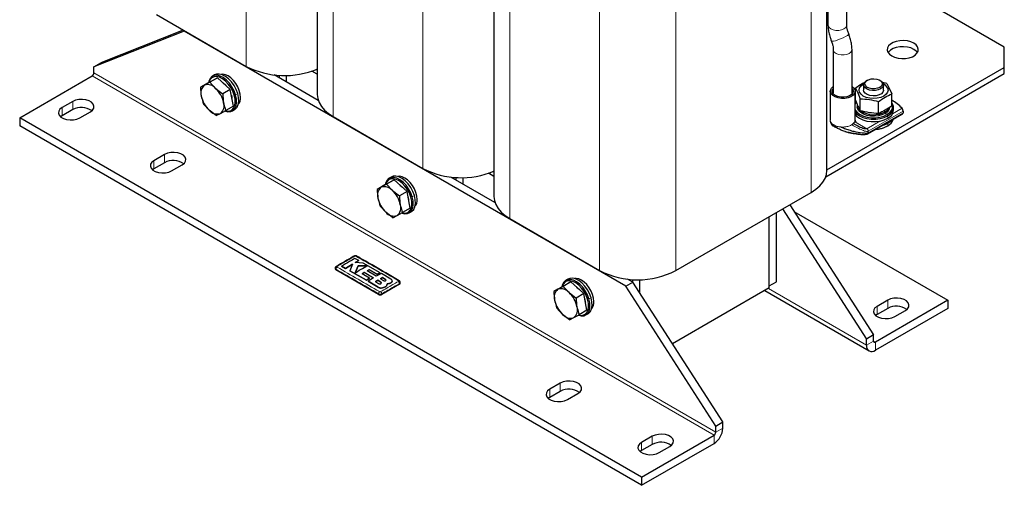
# Model space of a CAD drawing. Header units: millimetres. Extents: x 5 to 418, y 2 to 292.
# Tile 21 of 46: x 228 to 307, y 52 to 89. Entities that reach past the tile are written whole.
import ezdxf

# ---------------------------------------------------------------- set-up
doc = ezdxf.new("R2010")
doc.units = ezdxf.units.MM

msp = doc.modelspace()

# ---------------------------------------------------------------- linework, layer by layer
at = {"color": 7, "linetype": 'Continuous', "lineweight": 25}
for p, q in [((292.9391, 116.4311), (292.9391, 88.4948)), ((294.4391, 88.4948), (294.4391, 116.4311)), ((252.0581, 106.1262), (252.0581, 82.9365)), ((292.8514, 76.8705), (292.8514, 100.0603)), ((266.2002, 97.9621), (266.2002, 74.7724)), ((307.0535, 86.7323), (294.4391, 94.0144)), ((239.1783, 89.3412), (246.3766, 85.1857)), ((241.3915, 88.0141), (234.179, 85.1555)), ((241.3371, 88.0949), (234.7447, 85.4821)), ((241.3915, 88.0141), (241.4343, 88.0388)), ((276.7469, 67.6039), (241.3915, 88.0141)), ((307.0535, 85.0995), (307.0535, 86.7323)), ((293.3634, 86.5294), (293.3634, 83.0565)), ((294.8634, 83.0565), (294.8634, 86.5294)), ((234.179, 85.1555), (234.7447, 85.4821)), ((234.179, 84.6656), (234.179, 85.1555)), ((228.2393, 81.0734), (234.0376, 84.4207)), ((243.8443, 84.5009), (243.6746, 84.4029)), ((252.1363, 82.4644), (248.6065, 84.5021)), ((249.0283, 84.2586), (249.0283, 84.4674)), ((249.594, 83.9321), (249.594, 84.4588)), ((252.0581, 84.5508), (251.6197, 84.8039)), ((252.0581, 84.8774), (251.961, 84.9335)), ((292.7588, 76.3575), (307.0535, 84.6096)), ((292.8514, 76.9009), (307.0535, 85.0995)), ((307.0535, 84.6096), (307.0535, 85.0995)), ((243.314, 83.8668), (242.7011, 83.5129)), ((243.0327, 83.6856), (242.7011, 83.5129)), ((243.4678, 83.918), (243.0327, 83.6856)), ((243.314, 83.8668), (244.0807, 84.2719)), ((244.0807, 84.2719), (243.4678, 83.918)), ((243.4678, 83.918), (243.9255, 83.4226)), ((245.0998, 83.3407), (244.0807, 84.2719)), ((295.7883, 83.7121), (295.7883, 83.2875)), ((296.0932, 84.0794), (296.0225, 84.0386)), ((297.1541, 84.0386), (297.0833, 84.0794)), ((297.6497, 83.8256), (297.3029, 83.9003)), ((297.3883, 83.2875), (297.3883, 83.7121)), ((297.6497, 83.8256), (297.844, 83.4511)), ((243.9255, 83.4226), (244.4868, 82.9869)), ((245.0998, 83.3407), (244.4868, 82.9869)), ((245.3522, 82.0044), (245.0998, 83.3407)), ((293.1134, 83.1979), (293.1134, 80.9116)), ((295.1134, 80.9116), (295.1134, 83.1979)), ((295.1383, 83.4371), (295.3326, 83.0626)), ((295.1383, 82.4759), (295.1383, 83.4371)), ((295.3326, 83.0626), (295.5268, 82.6001)), ((295.8155, 83.1679), (295.7883, 83.2875)), ((297.844, 83.4511), (298.0382, 82.9886)), ((298.0382, 82.0273), (298.0382, 82.9886)), ((232.482, 82.3796), (231.6335, 81.8898)), ((243.4113, 81.6812), (242.9535, 82.1767)), ((245.3522, 82.0044), (244.7392, 81.6506)), ((295.1383, 82.4933), (295.1134, 82.5142)), ((295.1383, 82.4769), (295.1134, 82.4978)), ((295.1976, 82.3398), (295.1134, 82.2411)), ((295.2883, 82.079), (295.2883, 81.9483)), ((295.5268, 81.6388), (295.5268, 82.6001)), ((296.9768, 81.4146), (296.9768, 82.3758)), ((231.6335, 81.2366), (231.516, 81.155)), ((232.482, 81.7264), (231.6335, 81.2366)), ((233.0477, 81.0734), (233.8962, 81.5632)), ((243.9726, 81.2455), (243.4113, 81.6812)), ((243.9726, 81.2455), (244.3042, 81.4182)), ((244.3042, 81.4182), (244.7392, 81.6506)), ((245.2745, 81.6316), (245.4442, 81.7295)), ((296.1295, 79.7874), (298.9252, 81.4013)), ((298.1883, 81.687), (298.1883, 81.883)), ((298.948, 81.6069), (298.948, 81.4708)), ((278.0197, 52.3358), (228.2393, 81.0734)), ((228.2393, 81.0734), (228.2393, 80.4202)), ((278.0197, 51.6826), (228.2393, 80.4202)), ((253.3204, 81.1771), (260.5188, 77.0216)), ((297.6631, 80.397), (297.7197, 80.4297)), ((294.2798, 79.9822), (294.3215, 79.9661)), ((239.8359, 78.1343), (238.9874, 77.6445)), ((239.8359, 77.4811), (238.9874, 76.9912)), ((240.4016, 76.8281), (241.2501, 77.3179)), ((238.9874, 76.9912), (238.8699, 76.9097)), ((266.2002, 76.3867), (265.7618, 76.6398)), ((266.2002, 76.7134), (266.1031, 76.7694)), ((257.4562, 75.7027), (256.8432, 75.3489)), ((257.6099, 75.754), (257.1748, 75.5215)), ((257.4562, 75.7027), (258.2228, 76.1078)), ((258.2228, 76.1078), (257.6099, 75.754)), ((257.6099, 75.754), (258.0677, 75.2585)), ((257.9864, 76.3368), (257.8167, 76.2388)), ((259.2419, 75.1766), (258.2228, 76.1078)), ((266.2785, 74.3003), (262.7487, 76.338)), ((263.1704, 76.0945), (263.1704, 76.3034)), ((263.7361, 75.768), (263.7361, 76.2948)), ((257.1748, 75.5215), (256.8432, 75.3489)), ((258.0677, 75.2585), (258.629, 74.8228)), ((259.2419, 75.1766), (258.629, 74.8228)), ((259.4943, 73.8404), (259.2419, 75.1766)), ((280.7562, 68.8575), (291.589, 75.1112)), ((289.8743, 74.1213), (296.5883, 63.7085)), ((257.5534, 73.5171), (257.0956, 74.0126)), ((258.1147, 73.0814), (257.5534, 73.5171)), ((258.4463, 73.2541), (258.8814, 73.4865)), ((259.4943, 73.8404), (258.8814, 73.4865)), ((259.4166, 73.4675), (259.5863, 73.5655)), ((288.8101, 67.9539), (288.8101, 73.5069)), ((289.3086, 73.7947), (296.0226, 63.3819)), ((290.2156, 73.592), (302.528, 66.4842)), ((258.1147, 73.0814), (258.4463, 73.2541)), ((267.4626, 73.013), (274.6609, 68.8575)), ((288.2444, 67.6273), (288.2444, 73.1804)), ((288.2444, 67.464), (288.2444, 73.1804)), ((254.3109, 69.0313), (254.8736, 69.373)), ((254.8736, 69.3697), (254.3109, 69.0281)), ((254.8736, 69.373), (254.6533, 68.8444)), ((255.3877, 69.6515), (255.0767, 69.8199)), ((255.0861, 69.4917), (255.3877, 69.6515)), ((255.3877, 69.6482), (255.0861, 69.4885)), ((255.7417, 69.4577), (255.0861, 69.4917)), ((255.3877, 69.6515), (255.3877, 69.6482)), ((257.099, 68.6831), (255.7417, 69.4577)), ((253.4952, 69.0413), (253.4952, 68.9905)), ((256.9479, 66.9495), (253.5538, 68.9089)), ((254, 69.199), (254.3109, 69.0313)), ((254, 69.199), (254, 69.1957)), ((254.3109, 69.0281), (254, 69.1957)), ((254.3109, 69.0313), (254.3109, 69.0281)), ((254.6533, 68.8444), (255.9969, 68.0789)), ((254.6533, 68.8444), (254.6533, 68.8412)), ((255.9969, 68.0757), (254.6533, 68.8412)), ((255.3264, 69.2433), (255.0877, 68.6674)), ((255.0877, 68.6641), (255.3264, 69.2401)), ((256.079, 69.2356), (255.3264, 69.2433)), ((255.3264, 69.2433), (255.3264, 69.2401)), ((255.3264, 69.2401), (256.079, 69.2323)), ((255.6434, 68.6047), (255.8237, 68.7173)), ((255.8237, 68.714), (255.6434, 68.6015)), ((256.252, 68.2498), (255.6434, 68.6047)), ((255.8237, 68.7173), (256.556, 68.2872)), ((255.8237, 68.7173), (255.8237, 68.714)), ((256.556, 68.2839), (255.8237, 68.714)), ((256.0462, 68.8449), (256.2093, 68.9302)), ((256.2093, 68.9269), (256.0462, 68.8416)), ((256.7787, 68.4147), (256.0462, 68.8449)), ((256.2093, 68.9302), (256.8435, 68.56)), ((256.2093, 68.9302), (256.2093, 68.9269)), ((256.8435, 68.5567), (256.2093, 68.9269)), ((257.1973, 68.6249), (256.7787, 68.4147)), ((256.8435, 68.56), (257.099, 68.6831)), ((257.099, 68.6798), (256.8435, 68.5567)), ((257.099, 68.6831), (257.099, 68.6798)), ((257.9454, 68.1738), (257.1973, 68.6249)), ((255.9969, 68.0789), (256.252, 68.2498)), ((256.252, 68.2465), (255.9969, 68.0757)), ((255.9969, 68.0789), (255.9969, 68.0757)), ((256.556, 68.2872), (256.1206, 68.0056)), ((256.1206, 68.0056), (256.9235, 67.5198)), ((256.1206, 68.0056), (256.1206, 68.0023)), ((256.9235, 67.5165), (256.1206, 68.0023)), ((256.252, 68.2498), (256.252, 68.2465)), ((256.9009, 68.0749), (256.7206, 67.9645)), ((256.7206, 67.9613), (256.9009, 68.0716)), ((256.7206, 67.9645), (256.9668, 67.8111)), ((256.8435, 68.56), (256.8435, 68.5567)), ((257.1472, 67.9201), (256.9009, 68.0749)), ((256.9009, 68.0749), (256.9009, 68.0716)), ((256.9009, 68.0716), (257.1472, 67.9168)), ((257.2847, 68.2892), (257.1269, 68.2045)), ((257.1269, 68.2012), (257.2847, 68.286)), ((257.1269, 68.2045), (257.3731, 68.0498)), ((257.5309, 68.136), (257.2847, 68.2892)), ((257.2847, 68.2892), (257.2847, 68.286)), ((257.2847, 68.286), (257.5309, 68.1327)), ((257.6313, 67.6942), (257.6505, 67.8035)), ((257.9454, 67.8728), (257.9454, 67.8695)), ((258.0524, 68.0178), (258.0524, 68.0211)), ((258.7035, 67.8476), (258.7035, 67.8983)), ((271.5983, 67.5386), (272.365, 67.9437)), ((272.365, 67.9437), (271.752, 67.5899)), ((272.1286, 68.1727), (271.9589, 68.0748)), ((273.384, 67.0126), (272.365, 67.9437)), ((276.7469, 67.6039), (277.3126, 67.9305)), ((277.3126, 67.9305), (276.8908, 68.1739)), ((277.3126, 67.9305), (277.3126, 68.1393)), ((284.525, 56.7445), (277.3126, 67.9305)), ((277.8782, 67.0531), (277.8782, 68.1307)), ((288.2444, 67.6273), (288.8101, 67.9539)), ((258.6449, 67.7659), (257.2307, 66.9495)), ((257.2937, 67.473), (257.2937, 67.4697)), ((257.646, 67.7748), (257.6313, 67.6909)), ((257.6313, 67.6942), (257.6313, 67.6909)), ((257.6525, 67.7744), (257.6525, 67.7777)), ((271.5983, 67.5386), (270.9854, 67.1848)), ((271.3169, 67.3574), (270.9854, 67.1848)), ((271.752, 67.5899), (271.3169, 67.3574)), ((271.752, 67.5899), (272.2098, 67.0944)), ((272.2098, 67.0944), (272.7711, 66.6587)), ((273.384, 67.0126), (272.7711, 66.6587)), ((273.6364, 65.6763), (273.384, 67.0126)), ((283.9594, 56.418), (276.7469, 67.6039)), ((288.2444, 67.464), (280.4971, 62.9916)), ((287.8806, 67.254), (296.2297, 62.4342)), ((302.528, 66.4842), (296.7297, 63.1369)), ((297.7197, 66.4842), (296.8711, 65.9943)), ((302.528, 66.4842), (302.528, 65.8309)), ((271.6956, 65.353), (271.2378, 65.8485)), ((273.6364, 65.6763), (273.0235, 65.3225)), ((302.528, 65.8309), (296.7297, 62.4837)), ((297.7197, 65.8309), (296.8711, 65.3411)), ((298.2853, 65.1779), (299.1339, 65.6678)), ((272.2568, 64.9173), (271.6956, 65.353)), ((272.2568, 64.9173), (272.5884, 65.09)), ((272.5884, 65.09), (273.0235, 65.3225)), ((273.5587, 65.3034), (273.7284, 65.4014)), ((296.8711, 65.3411), (296.7537, 65.2595)), ((296.5883, 63.7085), (296.0226, 63.3819)), ((296.0226, 62.892), (296.0226, 63.3819)), ((296.5883, 63.2186), (296.5883, 63.7085)), ((271.5143, 59.8468), (270.6658, 59.3569)), ((271.5143, 59.1935), (270.6658, 58.7037)), ((270.6658, 58.7037), (270.5483, 58.6221)), ((272.08, 58.5405), (272.9285, 59.0304)), ((283.9594, 56.418), (284.525, 56.7445)), ((283.9594, 55.928), (283.9594, 56.418)), ((284.525, 56.2546), (284.525, 56.7445)), ((278.0197, 52.3358), (283.8179, 55.6831)), ((278.8682, 55.6015), (278.0197, 55.1116)), ((278.0197, 54.4584), (277.9022, 54.3768)), ((278.0197, 51.6826), (283.8179, 55.0299)), ((278.8682, 54.9482), (278.0197, 54.4584)), ((279.4339, 54.2952), (280.2824, 54.785)), ((278.0197, 52.3358), (278.0197, 51.6826))]:
    msp.add_line(p, q, dxfattribs=at)
at = {"color": 7, "linetype": 'Continuous', "lineweight": 18}
for p, q in [((246.3766, 108.3754), (246.3766, 85.1857)), ((253.3204, 104.3669), (253.3204, 81.1771)), ((260.5188, 100.2113), (260.5188, 77.0216)), ((291.589, 98.3009), (291.589, 75.1112)), ((267.4626, 96.2028), (267.4626, 73.013)), ((274.6609, 92.0473), (274.6609, 68.8575)), ((280.7562, 92.0473), (280.7562, 68.8575)), ((283.8179, 55.6831), (234.0376, 84.4207)), ((283.9594, 55.928), (234.179, 84.6656)), ((245.4108, 82.8869), (245.5196, 82.9144)), ((245.6893, 83.0123), (245.5196, 82.9144)), ((295.4678, 83.1142), (295.3326, 83.0626)), ((297.7088, 83.4608), (297.844, 83.4511)), ((232.482, 82.3796), (232.482, 81.7264)), ((231.6335, 81.8898), (231.6335, 81.2366)), ((296.164, 79.9998), (298.948, 81.6069)), ((296.164, 79.8637), (298.948, 81.4708)), ((297.4138, 81.6306), (297.5075, 81.5483)), ((297.5075, 81.5483), (297.5075, 81.4177)), ((297.6631, 81.3279), (297.7197, 81.2299)), ((297.7197, 81.0339), (297.7197, 81.2299)), ((298.1046, 81.3922), (298.8676, 81.8327)), ((293.1184, 80.9117), (293.1257, 80.8213)), ((293.1221, 80.8517), (293.1257, 80.8213)), ((295.1984, 80.6933), (296.0462, 80.2039)), ((296.0462, 80.2039), (297.099, 80.8117)), ((297.7197, 80.6257), (297.7197, 80.4297)), ((293.957, 80.3414), (294.1823, 80.3357)), ((296.164, 79.9998), (296.164, 79.8637)), ((239.8359, 78.1343), (239.8359, 77.4811)), ((238.9874, 77.6445), (238.9874, 76.9912)), ((259.5529, 74.7228), (259.6617, 74.7503)), ((259.8314, 74.8483), (259.6617, 74.7503)), ((253.5538, 68.9089), (253.5538, 68.9599)), ((257.1472, 67.9201), (257.1472, 67.9168)), ((257.5309, 68.136), (257.5309, 68.1327)), ((258.6449, 67.7659), (258.6449, 67.8169)), ((256.9235, 67.5198), (256.9235, 67.5165)), ((256.9479, 66.9495), (256.9479, 67.0005)), ((257.2307, 66.9495), (257.2307, 67.0005)), ((288.1736, 67.4231), (296.0226, 62.892)), ((273.695, 66.5587), (273.8039, 66.5862)), ((273.9736, 66.6842), (273.8039, 66.5862)), ((297.7197, 66.4842), (297.7197, 65.8309)), ((296.8711, 65.9943), (296.8711, 65.3411)), ((296.0226, 62.892), (296.5883, 63.2186)), ((296.5883, 63.2185), (296.7297, 63.1369)), ((296.7297, 63.1369), (296.7297, 62.4837)), ((270.6658, 59.3569), (270.6658, 58.7037)), ((271.5143, 59.8468), (271.5143, 59.1935)), ((283.9594, 55.928), (284.525, 56.2546)), ((278.8682, 55.6015), (278.8682, 54.9482)), ((283.8179, 55.0299), (283.8179, 55.6831)), ((278.0197, 55.1116), (278.0197, 54.4584))]:
    msp.add_line(p, q, dxfattribs=at)
at = {"color": 7, "linetype": 'Continuous', "lineweight": 18, "flags": 128}
for points in [[(294.4391, 88.4948), (294.4299, 88.4271), (294.3574, 88.2983), (294.2195, 88.1887), (294.0296, 88.1091), (293.8065, 88.0672), (293.5718, 88.0672), (293.3487, 88.1091), (293.1588, 88.1887), (293.0209, 88.2983), (292.9484, 88.4271), (292.9391, 88.4948)], [(294.5955, 87.796), (294.5777, 87.7425), (294.4939, 87.666), (294.3521, 87.5745), (294.1661, 87.4768), (293.9542, 87.3826), (293.7372, 87.3011), (293.5362, 87.2402), (293.371, 87.206), (293.2576, 87.2017), (293.2073, 87.2277)], [(294.8634, 86.5292), (294.8542, 86.4616), (294.7817, 86.3328), (294.6437, 86.2232), (294.4539, 86.1436), (294.2307, 86.1017), (293.9961, 86.1017), (293.7729, 86.1436), (293.5831, 86.2232), (293.4452, 86.3328), (293.3726, 86.4616), (293.3634, 86.5269)]]:
    msp.add_lwpolyline(points, dxfattribs=at)
at = {"color": 7, "linetype": 'Continuous', "lineweight": 25, "flags": 128}
for points in [[(298.0379, 86.018), (298.2751, 85.9107), (298.5499, 85.8393), (298.8463, 85.8079), (299.1471, 85.8185), (299.4348, 85.8702), (299.6926, 85.9602), (299.9057, 86.0832), (300.0616, 86.2321), (300.1513, 86.3982), (300.1695, 86.5718), (300.1151, 86.7429), (299.9915, 86.9016), (299.8056, 87.0385), (299.5684, 87.1458), (299.2936, 87.2172), (298.9972, 87.2485), (298.6964, 87.238), (298.4087, 87.1863), (298.1508, 87.0963), (297.9378, 86.9733), (297.7819, 86.8244), (297.6922, 86.6583), (297.674, 86.4847), (297.7283, 86.3136), (297.852, 86.1549), (298.0379, 86.018)], [(300.0975, 86.2833), (299.9915, 86.4116), (299.8056, 86.5486), (299.5684, 86.6559), (299.2936, 86.7273), (298.9972, 86.7586), (298.6964, 86.7481), (298.4087, 86.6964), (298.1508, 86.6064), (297.9378, 86.4833), (297.7819, 86.3345), (297.746, 86.2833)], [(245.5196, 82.9144), (245.397, 83.2412), (245.2281, 83.5567), (245.0214, 83.8452), (244.7873, 84.0922), (244.5375, 84.2853), (244.2846, 84.4148), (244.0411, 84.4742), (243.8195, 84.4606), (243.6306, 84.3746), (243.4841, 84.2205), (243.3872, 84.0061), (243.3611, 83.8916)], [(245.4108, 82.8869), (245.2943, 83.1973), (245.1338, 83.4971), (244.9375, 83.7712), (244.7151, 84.0058), (244.4778, 84.1893), (244.2375, 84.3123), (244.0062, 84.3687), (243.7956, 84.3558), (243.6162, 84.2741), (243.477, 84.1277), (243.385, 83.924), (243.3786, 83.9009)], [(245.6893, 83.0123), (245.5667, 83.3391), (245.3978, 83.6547), (245.1911, 83.9432), (244.957, 84.1902), (244.7072, 84.3833), (244.4543, 84.5128), (244.2109, 84.5722), (243.9892, 84.5586), (243.8443, 84.5009)], [(245.917, 82.707), (245.8922, 82.9757), (245.819, 83.2596), (245.701, 83.5444), (245.5443, 83.8159), (245.3566, 84.0605), (245.1473, 84.2658), (244.9271, 84.4217), (244.7068, 84.5202), (244.4975, 84.5564), (244.3619, 84.5433)], [(244.5337, 83.858), (244.7293, 83.6838), (244.7576, 83.6533)], [(294.8634, 83.5797), (294.9851, 83.4808), (295.085, 83.3346), (295.1128, 83.1782), (295.0666, 83.0232), (294.9496, 82.8813), (294.7706, 82.7628), (294.5429, 82.6765), (294.2833, 82.629), (294.0111, 82.6236), (293.7466, 82.6608), (293.5092, 82.7379), (293.3166, 82.8491), (293.1831, 82.9861), (293.1187, 83.1388), (293.128, 83.296), (293.2103, 83.4458), (293.3597, 83.5773), (293.3634, 83.5797)], [(295.4678, 83.1142), (295.4283, 83.2875), (295.4678, 83.4608), (295.5837, 83.6223), (295.768, 83.761), (295.7962, 83.7767)], [(297.154, 83.3855), (296.9621, 83.3038), (296.737, 83.2583), (296.4987, 83.2531), (296.2684, 83.2888), (296.0665, 83.362), (295.9109, 83.4664), (295.8155, 83.5925), (295.7888, 83.7293), (295.8332, 83.8646), (295.9446, 83.9863), (296.0225, 84.0386)], [(297.0833, 83.508), (296.8957, 83.4307), (296.6749, 83.3927), (296.4446, 83.3982), (296.23, 83.4466), (296.0541, 83.5326), (295.9362, 83.6468), (295.8889, 83.777), (295.9174, 83.909), (296.0186, 84.0285), (296.1815, 84.1226), (296.3886, 84.181), (296.6172, 84.1975), (296.8427, 84.1702), (297.0407, 84.1021), (297.1896, 84.0006), (297.2734, 83.8767), (297.2829, 83.7437), (297.2172, 83.6162), (297.0833, 83.508)], [(297.1541, 84.0386), (297.1947, 84.0133), (297.3215, 83.8968), (297.3833, 83.7638), (297.3743, 83.6262), (297.2956, 83.4963), (297.154, 83.3855)], [(244.7091, 81.6037), (244.9079, 81.5602), (245.1296, 81.5739), (245.3184, 81.6599), (245.4649, 81.814), (245.5618, 82.0284), (245.6041, 82.2924), (245.5898, 82.5927), (245.5196, 82.9144)], [(244.7269, 81.6175), (244.8296, 81.6004), (245.0403, 81.6134), (245.2196, 81.6951), (245.3588, 81.8415), (245.4509, 82.0452), (245.4911, 82.296), (245.4775, 82.5813), (245.4108, 82.8869)], [(245.1881, 82.8728), (245.2274, 82.6847), (245.2332, 82.6385)], [(245.4442, 81.7295), (245.4881, 81.7579), (245.6346, 81.912), (245.7315, 82.1264), (245.7738, 82.3904), (245.7595, 82.6907), (245.6893, 83.0123)], [(252.0581, 82.9365), (252.0949, 82.6117), (252.2049, 82.2925), (252.3861, 81.9843), (252.6355, 81.6924), (252.9487, 81.4218), (253.3204, 81.1771)], [(293.5124, 82.8509), (293.3619, 82.9686), (293.2782, 83.1067), (293.2688, 83.2528), (293.3343, 83.3941), (293.3634, 83.4288)], [(294.8634, 83.4288), (294.9157, 83.3599), (294.9628, 83.2162), (294.9344, 83.0709), (294.8331, 82.9368), (294.6679, 82.8259), (294.4533, 82.7481), (294.2086, 82.7103), (293.9554, 82.7157), (293.7162, 82.7641), (293.5124, 82.8509)], [(297.7088, 83.4608), (297.7483, 83.2875), (297.7088, 83.1142), (297.5929, 82.9526), (297.4085, 82.814), (297.1683, 82.7075), (296.8885, 82.6406), (296.5883, 82.6178), (296.2881, 82.6406), (296.0083, 82.7075), (295.768, 82.814), (295.5837, 82.9526), (295.4678, 83.1142)], [(297.3883, 83.2875), (297.3872, 83.2633), (297.3352, 83.122), (297.21, 82.9968), (297.024, 82.9001), (296.7953, 82.8414), (296.5464, 82.8263), (296.3016, 82.8563), (296.0848, 82.9286), (295.9173, 83.0359), (295.8155, 83.1679)], [(233.8962, 81.5632), (234.0668, 81.6948), (234.1662, 81.8487), (234.1865, 82.0126), (234.126, 82.1732), (233.9896, 82.3174), (233.7884, 82.4336), (233.5386, 82.5123), (233.2604, 82.5473), (232.9765, 82.5355), (232.7098, 82.4781), (232.482, 82.3796)], [(295.2015, 82.3076), (295.1536, 82.2382), (295.1134, 82.1606)], [(297.6631, 81.3279), (297.8753, 81.4815), (298.023, 81.6585), (298.0987, 81.8501), (298.0987, 82.0466), (298.0382, 82.2116)], [(297.7197, 81.2299), (297.943, 81.3916), (298.0985, 81.578), (298.1782, 81.7796), (298.1782, 81.9864), (298.0985, 82.1881), (298.0382, 82.2735)], [(231.6335, 81.8898), (231.4629, 81.7583), (231.3634, 81.6043), (231.3431, 81.4404), (231.4036, 81.2798), (231.54, 81.1356), (231.7413, 81.0194), (231.9911, 80.9407), (232.2692, 80.9058), (232.5531, 80.9175), (232.8198, 80.9749), (233.0477, 81.0734)], [(295.1134, 81.7361), (295.1536, 81.6585), (295.3013, 81.4815), (295.5135, 81.3279), (295.7796, 81.2054), (296.0863, 81.1201), (296.4181, 81.0764), (296.7585, 81.0764), (297.0903, 81.1201), (297.397, 81.2054), (297.6631, 81.3279)], [(295.1134, 81.5249), (295.2335, 81.3916), (295.4569, 81.2299), (295.737, 81.1009), (296.0598, 81.0112), (296.4091, 80.9652), (296.7674, 80.9652), (297.1167, 81.0112), (297.4395, 81.1009), (297.7197, 81.2299)], [(295.1134, 81.329), (295.2335, 81.1956), (295.4569, 81.0339), (295.737, 80.905), (296.0598, 80.8152), (296.4091, 80.7692), (296.7674, 80.7692), (297.1167, 80.8152), (297.4395, 80.905), (297.7197, 81.0339)], [(297.5075, 81.4177), (297.2608, 81.3061), (296.975, 81.2318), (296.6668, 81.1992), (296.354, 81.2102), (296.0547, 81.264), (295.7866, 81.3576), (295.5649, 81.4855), (295.4028, 81.6403), (295.3096, 81.8131), (295.2883, 81.9483)], [(297.7197, 80.6257), (297.4395, 80.4967), (297.2614, 80.4408)], [(298.0398, 80.8902), (297.943, 80.7874), (297.7197, 80.6257)], [(241.2501, 77.3179), (241.4207, 77.4494), (241.5201, 77.6034), (241.5405, 77.7673), (241.48, 77.9279), (241.3435, 78.0721), (241.1423, 78.1883), (240.8925, 78.267), (240.6143, 78.3019), (240.3304, 78.2902), (240.0638, 78.2328), (239.8359, 78.1343)], [(238.9874, 77.6445), (238.8168, 77.5129), (238.7173, 77.359), (238.697, 77.1951), (238.7575, 77.0345), (238.8939, 76.8903), (239.0952, 76.7741), (239.345, 76.6954), (239.6231, 76.6605), (239.907, 76.6722), (240.1737, 76.7296), (240.4016, 76.8281)], [(291.589, 75.1112), (291.9608, 75.3559), (292.274, 75.6265), (292.5233, 75.9184), (292.7046, 76.2266), (292.8145, 76.5458), (292.8514, 76.8705)], [(259.6617, 74.7503), (259.5391, 75.0771), (259.3702, 75.3927), (259.1635, 75.6812), (258.9294, 75.9282), (258.6796, 76.1212), (258.4267, 76.2507), (258.1833, 76.3102), (257.9616, 76.2965), (257.7728, 76.2105), (257.6262, 76.0564), (257.5294, 75.842), (257.5032, 75.7275)], [(259.5529, 74.7228), (259.4364, 75.0332), (259.276, 75.333), (259.0796, 75.6071), (258.8572, 75.8417), (258.6199, 76.0252), (258.3796, 76.1482), (258.1484, 76.2047), (257.9378, 76.1917), (257.7584, 76.11), (257.6192, 75.9636), (257.5272, 75.7599), (257.5208, 75.7368)], [(259.8314, 74.8483), (259.7088, 75.1751), (259.5399, 75.4906), (259.3332, 75.7791), (259.0991, 76.0261), (258.8493, 76.2192), (258.5964, 76.3487), (258.353, 76.4081), (258.1313, 76.3945), (257.9864, 76.3368)], [(260.0591, 74.5429), (260.0343, 74.8116), (259.9611, 75.0955), (259.8432, 75.3804), (259.6864, 75.6519), (259.4987, 75.8964), (259.2895, 76.1017), (259.0692, 76.2576), (258.8489, 76.3561), (258.6397, 76.3923), (258.5041, 76.3792)], [(258.6758, 75.6939), (258.8714, 75.5198), (258.8998, 75.4892)], [(258.8513, 73.4397), (259.05, 73.3962), (259.2717, 73.4098), (259.4605, 73.4958), (259.6071, 73.6499), (259.7039, 73.8643), (259.7463, 74.1283), (259.732, 74.4287), (259.6617, 74.7503)], [(258.8691, 73.4534), (258.9718, 73.4364), (259.1824, 73.4493), (259.3618, 73.531), (259.501, 73.6774), (259.593, 73.8811), (259.6332, 74.1319), (259.6196, 74.4172), (259.5529, 74.7228)], [(259.3303, 74.7087), (259.3696, 74.5207), (259.3753, 74.4745)], [(259.5863, 73.5655), (259.6303, 73.5938), (259.7768, 73.7479), (259.8736, 73.9623), (259.916, 74.2263), (259.9017, 74.5266), (259.8314, 74.8483)], [(266.2002, 74.7724), (266.2371, 74.4476), (266.347, 74.1284), (266.5283, 73.8202), (266.7776, 73.5283), (267.0908, 73.2577), (267.4626, 73.013)], [(273.8039, 66.5862), (273.6812, 66.913), (273.5123, 67.2286), (273.3057, 67.5171), (273.0716, 67.7641), (272.8218, 67.9572), (272.5688, 68.0867), (272.3254, 68.1461), (272.1037, 68.1324), (271.9149, 68.0464), (271.7684, 67.8924), (271.6715, 67.6779), (271.6453, 67.5635)], [(273.695, 66.5587), (273.5785, 66.8692), (273.4181, 67.1689), (273.2217, 67.443), (272.9994, 67.6777), (272.7621, 67.8611), (272.5218, 67.9841), (272.2905, 68.0406), (272.0799, 68.0276), (271.9005, 67.9459), (271.7613, 67.7995), (271.6693, 67.5958), (271.6629, 67.5728)], [(273.9736, 66.6842), (273.8509, 67.011), (273.682, 67.3265), (273.4754, 67.6151), (273.2413, 67.862), (272.9915, 68.0551), (272.7385, 68.1846), (272.4951, 68.2441), (272.2734, 68.2304), (272.1286, 68.1727)], [(274.2013, 66.3789), (274.1765, 66.6476), (274.1032, 66.9314), (273.9853, 67.2163), (273.8286, 67.4878), (273.6409, 67.7323), (273.4316, 67.9377), (273.2113, 68.0935), (272.9911, 68.192), (272.7818, 68.2282), (272.6462, 68.2152)], [(272.8179, 67.5298), (273.0135, 67.3557), (273.0419, 67.3252)], [(272.9934, 65.2756), (273.1922, 65.2321), (273.4138, 65.2457), (273.6027, 65.3317), (273.7492, 65.4858), (273.8461, 65.7002), (273.8884, 65.9642), (273.8741, 66.2646), (273.8039, 66.5862)], [(273.0112, 65.2893), (273.1139, 65.2723), (273.3245, 65.2852), (273.5039, 65.367), (273.6431, 65.5133), (273.7351, 65.717), (273.7754, 65.9678), (273.7618, 66.2531), (273.695, 66.5587)], [(273.4724, 66.5446), (273.5117, 66.3566), (273.5175, 66.3104)], [(273.7284, 65.4014), (273.7724, 65.4297), (273.9189, 65.5838), (274.0158, 65.7982), (274.0581, 66.0622), (274.0438, 66.3626), (273.9736, 66.6842)], [(299.1339, 65.6678), (299.3044, 65.7993), (299.4039, 65.9533), (299.4242, 66.1172), (299.3637, 66.2777), (299.2273, 66.4219), (299.026, 66.5381), (298.7762, 66.6169), (298.4981, 66.6518), (298.2142, 66.6401), (297.9475, 66.5826), (297.7197, 66.4842)], [(296.8711, 65.9943), (296.7006, 65.8628), (296.6011, 65.7088), (296.5808, 65.5449), (296.6413, 65.3844), (296.7777, 65.2402), (296.979, 65.124), (297.2288, 65.0452), (297.5069, 65.0103), (297.7908, 65.022), (298.0575, 65.0795), (298.2853, 65.1779)], [(272.9285, 59.0304), (273.0991, 59.1619), (273.1985, 59.3159), (273.2188, 59.4798), (273.1583, 59.6403), (273.0219, 59.7845), (272.8207, 59.9007), (272.5709, 59.9795), (272.2927, 60.0144), (272.0088, 60.0027), (271.7421, 59.9452), (271.5143, 59.8468)], [(270.6658, 59.3569), (270.4952, 59.2254), (270.3957, 59.0714), (270.3754, 58.9075), (270.4359, 58.747), (270.5723, 58.6028), (270.7736, 58.4866), (271.0234, 58.4078), (271.3015, 58.3729), (271.5854, 58.3846), (271.8521, 58.4421), (272.08, 58.5405)], [(280.2824, 54.785), (280.453, 54.9166), (280.5524, 55.0705), (280.5727, 55.2344), (280.5122, 55.395), (280.3758, 55.5392), (280.1746, 55.6554), (279.9248, 55.7341), (279.6466, 55.7691), (279.3627, 55.7573), (279.096, 55.6999), (278.8682, 55.6015)], [(278.0197, 55.1116), (277.8491, 54.9801), (277.7496, 54.8261), (277.7293, 54.6622), (277.7898, 54.5017), (277.9262, 54.3574), (278.1275, 54.2413), (278.3773, 54.1625), (278.6554, 54.1276), (278.9393, 54.1393), (279.206, 54.1967), (279.4339, 54.2952)]]:
    msp.add_lwpolyline(points, dxfattribs=at)
at = {"color": 7, "linetype": 'Continuous', "lineweight": 25}
for centre, radius, start, end in [((249.4423, 91.163), 6.7177, 242.847511, 292.916079), ((233.872, 84.6796), 0.3074, 302.605478, 357.394522), ((243.511, 83.071), 0.7788, 127.893763, 199.200204), ((243.2847, 82.894), 0.8307, 39.513835, 107.657778), ((297.0278, 83.0815), 0.7795, 29.114168, 63.100633), ((244.8661, 83.2421), 2.1338, 191.549049, 227.01458), ((242.4707, 81.8617), 2.1338, 11.549049, 47.01458), ((243.8258, 82.0328), 0.7788, 307.893763, 19.200204), ((245.1302, 82.6566), 0.7884, 320.63643, 3.663665), ((295.8366, 82.1047), 0.5489, 182.68403, 228.363172), ((296.1863, 79.2651), 3.7124, 43.759278, 60.076378), ((233.1816, 80.4433), 1.4614, 55.297885, 118.60389), ((244.0522, 82.2098), 0.8307, 219.513835, 287.657778), ((296.5951, 83.2434), 1.9251, 237.332546, 298.294036), ((297.2598, 81.9973), 0.6304, 293.138126, 355.541733), ((297.1654, 82.2275), 0.7605, 296.73133, 332.496963), ((297.4049, 81.7545), 0.7863, 293.599171, 355.080688), ((296.6419, 82.3167), 2.1744, 272.819553, 298.011805), ((296.6657, 82.3785), 2.2156, 273.104192, 298.404238), ((297.3363, 81.217), 0.8757, 295.963681, 343.539876), ((240.5356, 76.198), 1.4614, 55.297885, 118.60389), ((263.5844, 82.9989), 6.7177, 242.847511, 292.916079), ((257.6531, 74.907), 0.7788, 127.893763, 199.200204), ((257.4268, 74.7299), 0.8307, 39.513835, 107.657778), ((256.6129, 73.6976), 2.1338, 11.549049, 47.01458), ((259.0082, 75.078), 2.1338, 191.549049, 227.01458), ((257.968, 73.8687), 0.7788, 307.893763, 19.200204), ((259.2724, 74.4926), 0.7884, 320.63643, 3.663665), ((258.1943, 74.0457), 0.8307, 219.513835, 287.657778), ((255.027, 69.9409), 0.0697, 55.563162, 114.467155), ((253.5953, 69.0005), 0.1006, 185.694799, 245.625342), ((253.6105, 69.1239), 0.069, 55.218192, 114.711293), ((277.7085, 74.7394), 6.6246, 242.609672, 297.390328), ((258.5879, 67.9832), 0.0669, 62.680133, 125.641759), ((258.6034, 67.8576), 0.1006, 294.374658, 354.305201), ((271.7953, 66.7429), 0.7788, 127.893763, 199.200204), ((271.5689, 66.5659), 0.8307, 39.513835, 107.657778), ((270.755, 65.5335), 2.1338, 11.549049, 47.01458), ((257.0893, 67.2225), 0.3074, 242.609672, 297.390328), ((273.1504, 66.914), 2.1338, 191.549049, 227.01458), ((273.4145, 66.3285), 0.7884, 320.63643, 3.663665), ((272.1101, 65.7046), 0.7788, 307.893763, 19.200204), ((298.4193, 64.5479), 1.4614, 55.297885, 118.60389), ((272.3364, 65.8816), 0.8307, 219.513835, 287.657778), ((296.6745, 63.2046), 0.0873, 170.785963, 309.203285), ((296.4537, 62.8221), 0.4367, 170.785963, 309.203285), ((272.2139, 57.9105), 1.4614, 55.297885, 118.60389), ((282.9898, 56.3245), 1.5368, 302.605478, 357.394522), ((283.6523, 55.942), 0.3074, 302.605478, 357.394522), ((279.5679, 53.6652), 1.4614, 55.297885, 118.60389)]:
    msp.add_arc(centre, radius, start, end, dxfattribs=at)
at = {"color": 7, "linetype": 'Continuous', "lineweight": 18}
for centre, radius, start, end in [((293.8996, 81.3588), 0.9875, 240.026036, 243.048903), ((294.4352, 81.1821), 0.7804, 299.582558, 312.968256), ((255.1916, 69.9413), 0.0693, 64.386978, 124.524971), ((253.7671, 68.9526), 0.2135, 123.322552, 178.058611), ((258.4315, 67.8096), 0.2135, 1.961622, 56.680543), ((257.1655, 66.9877), 0.218, 123.127827, 176.6323), ((257.0132, 66.9877), 0.2179, 3.347507, 56.869306)]:
    msp.add_arc(centre, radius, start, end, dxfattribs=at)
at = {"color": 7, "linetype": 'Continuous', "lineweight": 25}
for points, knots in [([(292.9391, 88.4948), (292.9408, 88.424), (292.9455, 88.2272), (292.9951, 87.8959), (293.0867, 87.5413), (293.1717, 87.3202), (293.2073, 87.2277)], [0, 0, 0, 0, 0.1716389, 0.4768695, 0.7813303, 1, 1, 1, 1]), ([(294.5953, 87.7965), (294.5783, 87.8399), (294.5283, 87.9681), (294.4716, 88.1745), (294.4423, 88.3654), (294.44, 88.4614), (294.4391, 88.4948)], [0, 0, 0, 0, 0.1700422, 0.5011619, 0.8260995, 1, 1, 1, 1]), ([(294.8634, 86.5294), (294.8617, 86.6002), (294.8571, 86.797), (294.8074, 87.1283), (294.7159, 87.4829), (294.6308, 87.704), (294.5953, 87.7965)], [0, 0, 0, 0, 0.17163893, 0.4768695, 0.78133028, 1, 1, 1, 1]), ([(293.2073, 87.2277), (293.2242, 87.1843), (293.2742, 87.0562), (293.331, 86.8498), (293.3603, 86.6588), (293.3626, 86.5628), (293.3634, 86.5294)], [0, 0, 0, 0, 0.1700422, 0.5011619, 0.8260995, 1, 1, 1, 1]), ([(295.8524, 83.8782), (295.7913, 83.8492), (295.5533, 83.7366), (295.3152, 83.5648), (295.1383, 83.4371)], [0, 0, 0, 0, 0.2567689, 1, 1, 1, 1]), ([(242.7011, 83.5129), (242.7014, 83.5054), (242.7113, 83.2669), (242.7439, 83.0373), (242.7755, 82.8149)], [0, 0, 0, 0, 0.031485, 1, 1, 1, 1]), ([(242.7755, 82.8149), (242.8133, 82.6491), (242.8633, 82.4294), (242.9357, 82.2265), (242.9535, 82.1767)], [0, 0, 0, 0, 0.7546767, 1, 1, 1, 1]), ([(244.4868, 82.9869), (244.4872, 82.9794), (244.4971, 82.7409), (244.5297, 82.5112), (244.5613, 82.2889)], [0, 0, 0, 0, 0.031485, 1, 1, 1, 1]), ([(296.9768, 82.3758), (297.1537, 82.4999), (297.5075, 82.7482), (297.8613, 82.9084), (298.0382, 82.9886)], [0, 0, 0, 0, 0.4999949, 1, 1, 1, 1]), ([(244.5613, 82.2889), (244.599, 82.1231), (244.6491, 81.9033), (244.7215, 81.7004), (244.7392, 81.6506)], [0, 0, 0, 0, 0.7546767, 1, 1, 1, 1]), ([(295.1383, 82.4759), (295.2032, 82.3141), (295.3327, 81.9911), (295.4622, 81.7561), (295.5268, 81.6388)], [0, 0, 0, 0, 0.5008729, 1, 1, 1, 1]), ([(295.5268, 82.6001), (295.7685, 82.5847), (296.2518, 82.5539), (296.7351, 82.4352), (296.9768, 82.3758)], [0, 0, 0, 0, 0.4999949, 1, 1, 1, 1]), ([(298.0382, 82.0273), (297.8613, 81.9032), (297.5075, 81.6549), (297.1537, 81.4947), (296.9768, 81.4146)], [0, 0, 0, 0, 0.4999949, 1, 1, 1, 1]), ([(296.9768, 81.4146), (296.7351, 81.4299), (296.2518, 81.4607), (295.7685, 81.5795), (295.5268, 81.6388)], [0, 0, 0, 0, 0.4999949, 1, 1, 1, 1]), ([(298.948, 81.6069), (298.9472, 81.6226), (298.9456, 81.6539), (298.9331, 81.7078), (298.9143, 81.76), (298.8914, 81.804), (298.875, 81.8238), (298.8676, 81.8327)], [0, 0, 0, 0, 0.2016272, 0.4030798, 0.6093798, 0.8258341, 1, 1, 1, 1]), ([(298.9242, 81.4028), (298.9291, 81.4062), (298.9401, 81.4137), (298.947, 81.4409), (298.9477, 81.4633), (298.948, 81.4708)], [0, 0, 0, 0, 0.3496834, 0.7820758, 1, 1, 1, 1]), ([(293.1167, 80.8864), (293.1168, 80.8853), (293.1173, 80.8782), (293.1194, 80.8773), (293.1213, 80.8765)], [0, 0, 0, 0, 0.1427796, 1, 1, 1, 1]), ([(293.1174, 80.8437), (293.1224, 80.8005), (293.1323, 80.7146), (293.178, 80.6127), (293.2219, 80.541), (293.2464, 80.5069), (293.263, 80.4861), (293.2728, 80.4748), (293.2809, 80.4663), (293.2846, 80.4632), (293.2864, 80.4617)], [0, 0, 0, 0, 0.3273012, 0.6518301, 0.7780156, 0.8742413, 0.9119882, 0.9441955, 0.97274, 1, 1, 1, 1]), ([(293.2864, 80.4618), (293.2877, 80.4609), (293.2903, 80.4591), (293.2982, 80.4544), (293.3089, 80.4484), (293.3428, 80.4297), (293.4739, 80.3612), (293.6044, 80.2939), (293.7113, 80.2428), (293.7257, 80.2359)], [0, 0, 0, 0, 0.0248748, 0.0496773, 0.0765119, 0.1070767, 0.2823626, 0.9031895, 1, 1, 1, 1]), ([(293.4063, 80.5034), (293.3691, 80.4869), (293.2941, 80.4537), (293.2914, 80.4606), (293.2901, 80.464)], [0, 0, 0, 0, 0.4958336, 1, 1, 1, 1]), ([(295.5231, 79.7601), (295.4913, 79.7607), (295.3322, 79.7638), (295.0327, 79.8043), (294.6296, 79.8771), (294.231, 79.9865), (293.8933, 80.1254), (293.6239, 80.2817), (293.5062, 80.4165), (293.4521, 80.4785)], [0, 0, 0, 0, 0.0452421, 0.2267557, 0.4203265, 0.6105275, 0.7834029, 0.9004052, 1, 1, 1, 1]), ([(296.0462, 80.2039), (296.0174, 80.1938), (295.9546, 80.1716), (295.8407, 80.1888), (295.6479, 80.2453), (295.4057, 80.3641), (295.1373, 80.5206), (295.0196, 80.5832), (294.9672, 80.611)], [0, 0, 0, 0, 0.0766716, 0.1673199, 0.2723205, 0.5539801, 0.8015349, 1, 1, 1, 1]), ([(295.1979, 80.6628), (295.2013, 80.6657), (295.2179, 80.6798), (295.1727, 80.7638), (295.1271, 80.8568), (295.1183, 80.8897), (295.1138, 80.9064)], [0, 0, 0, 0, 0.10383183, 0.50956409, 0.75087016, 1, 1, 1, 1]), ([(296.164, 79.8637), (296.1353, 79.8536), (296.0649, 79.8288), (295.8968, 79.8274), (295.5523, 79.8536), (295.1165, 79.9395), (294.6485, 80.0662), (294.2887, 80.1825), (294.0598, 80.2921), (293.957, 80.3414)], [0, 0, 0, 0, 0.0429525, 0.105124, 0.2346946, 0.5235001, 0.7025765, 0.8663375, 1, 1, 1, 1]), ([(294.3044, 79.9714), (294.6488, 79.8894), (295.1637, 79.7668), (295.726, 79.7417), (295.9943, 79.7451), (296.0926, 79.7765), (296.132, 79.789)], [0, 0, 0, 0, 0.5505474, 0.8231823, 0.9292232, 1, 1, 1, 1]), ([(256.8432, 75.3489), (256.8435, 75.3413), (256.8534, 75.1028), (256.8861, 74.8732), (256.9177, 74.6508)], [0, 0, 0, 0, 0.031485, 1, 1, 1, 1]), ([(256.9177, 74.6508), (256.9554, 74.485), (257.0055, 74.2653), (257.0779, 74.0624), (257.0956, 74.0126)], [0, 0, 0, 0, 0.7546767, 1, 1, 1, 1]), ([(258.629, 74.8228), (258.6293, 74.8153), (258.6392, 74.5768), (258.6718, 74.3472), (258.7034, 74.1248)], [0, 0, 0, 0, 0.031485, 1, 1, 1, 1]), ([(258.7034, 74.1248), (258.7412, 73.959), (258.7912, 73.7393), (258.8636, 73.5363), (258.8814, 73.4865)], [0, 0, 0, 0, 0.7546767, 1, 1, 1, 1]), ([(254.9982, 70.0042), (254.9776, 69.9926), (254.5056, 69.7274), (254.0333, 69.4498), (253.5816, 69.1842)], [0, 0, 0, 0, 0.0437347, 1, 1, 1, 1]), ([(255.0767, 69.8199), (254.9294, 69.7387), (254.5706, 69.5407), (254.2117, 69.3257), (254, 69.199)], [0, 0, 0, 0, 0.4103295, 1, 1, 1, 1]), ([(255.2198, 70.0034), (255.218, 70.0049), (255.2012, 70.0185), (255.1549, 70.0297), (255.0841, 70.0349), (255.0273, 70.0226), (255.0017, 70.0055), (254.9987, 70.0035)], [0, 0, 0, 0, 0.0314747, 0.2834631, 0.5952218, 0.9527506, 1, 1, 1, 1]), ([(258.6171, 68.0406), (257.8955, 68.4661), (256.7633, 69.1337), (255.6312, 69.7712), (255.2206, 70.0024)], [0, 0, 0, 0, 0.637324, 1, 1, 1, 1]), ([(253.5821, 69.1857), (253.5798, 69.1847), (253.5585, 69.1755), (253.5284, 69.1432), (253.4992, 69.0936), (253.4976, 69.0575), (253.4968, 69.0414)], [0, 0, 0, 0, 0.0428539, 0.3934316, 0.7296541, 1, 1, 1, 1]), ([(255.0877, 68.6674), (255.2348, 68.7646), (255.5653, 68.9828), (255.8958, 69.1454), (256.079, 69.2356)], [0, 0, 0, 0, 0.4454775, 1, 1, 1, 1]), ([(256.9668, 67.8111), (256.978, 67.8053), (257.0002, 67.7938), (257.0428, 67.7864), (257.0862, 67.7874), (257.1264, 67.7973), (257.1588, 67.8148), (257.1798, 67.838), (257.187, 67.8643), (257.1794, 67.8908), (257.1631, 67.9093), (257.1502, 67.918), (257.1472, 67.9201)], [0, 0, 0, 0, 0.1073587, 0.214721, 0.322003, 0.4292233, 0.5364373, 0.6436973, 0.7510459, 0.8585026, 0.9660513, 1, 1, 1, 1]), ([(257.1472, 67.9168), (257.1561, 67.9098), (257.174, 67.8958), (257.1851, 67.8752), (257.1834, 67.8636), (257.1829, 67.8608)], [0, 0, 0, 0, 0.4302445, 0.8604885, 1, 1, 1, 1]), ([(257.3731, 68.0498), (257.3829, 68.0447), (257.4024, 68.0344), (257.4397, 68.027), (257.4777, 68.0268), (257.513, 68.0342), (257.5413, 68.0481), (257.5596, 68.0671), (257.5658, 68.0889), (257.559, 68.1111), (257.5448, 68.1268), (257.5336, 68.1342), (257.5309, 68.136)], [0, 0, 0, 0, 0.107578, 0.2151551, 0.3227414, 0.4302646, 0.5376806, 0.6449866, 0.752213, 0.8594107, 0.9666405, 1, 1, 1, 1]), ([(257.5309, 68.1327), (257.5388, 68.1267), (257.5544, 68.1147), (257.5641, 68.0973), (257.5626, 68.0877), (257.5622, 68.0853)], [0, 0, 0, 0, 0.42963026, 0.85927491, 1, 1, 1, 1]), ([(257.6505, 67.8035), (257.6941, 67.8044), (257.7812, 67.8062), (257.8816, 67.836), (257.9286, 67.8631), (257.9454, 67.8728)], [0, 0, 0, 0, 0.3919653, 0.7839447, 1, 1, 1, 1]), ([(257.9454, 67.8695), (257.9136, 67.8527), (257.8499, 67.8192), (257.7419, 67.7998), (257.6745, 67.8001), (257.6505, 67.8002)], [0, 0, 0, 0, 0.3915997, 0.7831923, 1, 1, 1, 1]), ([(257.9454, 67.8728), (257.9716, 67.8908), (258.0239, 67.9268), (258.0568, 67.9973), (258.0497, 68.0694), (258.0081, 68.1304), (257.9632, 68.1615), (257.9454, 68.1738)], [0, 0, 0, 0, 0.21458998, 0.42917873, 0.64379751, 0.85844062, 1, 1, 1, 1]), ([(258.0478, 68.018), (258.0478, 68.0019), (258.0477, 67.9619), (258.0075, 67.9098), (257.963, 67.881), (257.9454, 67.8695)], [0, 0, 0, 0, 0.28823952, 0.71724855, 1, 1, 1, 1]), ([(258.7022, 67.8981), (258.7026, 67.9009), (258.7061, 67.9235), (258.6919, 67.9644), (258.6619, 68.0103), (258.6342, 68.0349), (258.6177, 68.0431), (258.617, 68.0434)], [0, 0, 0, 0, 0.0473154, 0.3874634, 0.6881179, 0.9868842, 1, 1, 1, 1]), ([(256.9235, 67.5198), (256.953, 67.5049), (257.0122, 67.4751), (257.1249, 67.4564), (257.2218, 67.4581), (257.2756, 67.4693), (257.2937, 67.473)], [0, 0, 0, 0, 0.2851253, 0.5702516, 0.8553553, 1, 1, 1, 1]), ([(257.2937, 67.4697), (257.2572, 67.4633), (257.1841, 67.4505), (257.0684, 67.4602), (256.9803, 67.4851), (256.9378, 67.5086), (256.9235, 67.5165)], [0, 0, 0, 0, 0.285052, 0.570102, 0.8551915, 1, 1, 1, 1]), ([(257.2937, 67.473), (257.3477, 67.4877), (257.4557, 67.517), (257.5752, 67.5968), (257.613, 67.6625), (257.6313, 67.6942)], [0, 0, 0, 0, 0.3407821, 0.6815687, 1, 1, 1, 1]), ([(257.6313, 67.6909), (257.6114, 67.657), (257.5715, 67.5892), (257.4489, 67.5112), (257.3443, 67.4832), (257.2937, 67.4697)], [0, 0, 0, 0, 0.3408172, 0.6816417, 1, 1, 1, 1]), ([(270.9854, 67.1848), (270.9857, 67.1773), (270.9956, 66.9387), (271.0282, 66.7091), (271.0598, 66.4868)], [0, 0, 0, 0, 0.031485, 1, 1, 1, 1]), ([(271.0598, 66.4868), (271.0976, 66.3209), (271.1476, 66.1012), (271.22, 65.8983), (271.2378, 65.8485)], [0, 0, 0, 0, 0.7546767, 1, 1, 1, 1]), ([(272.7711, 66.6587), (272.7714, 66.6512), (272.7813, 66.4127), (272.814, 66.1831), (272.8456, 65.9607)], [0, 0, 0, 0, 0.031485, 1, 1, 1, 1]), ([(272.8456, 65.9607), (272.8833, 65.7949), (272.9333, 65.5752), (273.0058, 65.3722), (273.0235, 65.3225)], [0, 0, 0, 0, 0.7546767, 1, 1, 1, 1])]:
    msp.add_open_spline(points, degree=3, knots=knots, dxfattribs=at)
at = {"color": 7, "linetype": 'Continuous', "lineweight": 18}
for points in [[(293.1257, 80.8213), (293.1507, 80.7619), (293.2006, 80.6431), (293.3377, 80.5499), (293.4063, 80.5034)], [(293.4521, 80.4785), (293.5278, 80.4453), (293.6792, 80.3789), (293.8644, 80.3539), (293.957, 80.3414)], [(294.1823, 80.3357), (294.3018, 80.3469), (294.5409, 80.3695), (294.7273, 80.4587), (294.8205, 80.5034)], [(296.0462, 80.2039), (296.0538, 80.199), (296.0692, 80.1891), (296.0912, 80.1684), (296.1118, 80.1443), (296.1233, 80.1259), (296.129, 80.1167)], [(296.129, 80.1167), (296.1343, 80.107), (296.1447, 80.0877), (296.1555, 80.0574), (296.1627, 80.0275), (296.1636, 80.009), (296.164, 79.9998)]]:
    msp.add_open_spline(points, degree=3, dxfattribs=at)
for points, knots in [([(294.8205, 80.5034), (294.873, 80.4831), (294.9894, 80.4382), (295.254, 80.2978), (295.5794, 80.1296), (295.8767, 80.005), (296.0735, 79.9702), (296.1362, 79.9907), (296.164, 79.9998)], [0, 0, 0, 0, 0.141353, 0.3136179, 0.6069625, 0.8629351, 0.9392448, 1, 1, 1, 1]), ([(294.9672, 80.611), (295.0116, 80.6606), (295.0964, 80.7552), (295.1055, 80.8614), (295.1099, 80.9118)], [0, 0, 0, 0, 0.5248752, 1, 1, 1, 1]), ([(296.164, 79.8637), (296.1625, 79.8465), (296.1595, 79.8136), (296.1406, 79.7974), (296.1315, 79.7897)], [0, 0, 0, 0, 0.5204856, 1, 1, 1, 1]), ([(255.0664, 69.9983), (254.904, 69.9082), (254.5792, 69.728), (254.1072, 69.4552), (253.7989, 69.2701), (253.6499, 69.1806)], [0, 0, 0, 0, 0.34049866, 0.68104892, 1, 1, 1, 1]), ([(255.1523, 69.9984), (255.149, 70), (255.1404, 70.0041), (255.1232, 70.0079), (255.1026, 70.0086), (255.0824, 70.0056), (255.0717, 70.0007), (255.0664, 69.9983)], [0, 0, 0, 0, 0.140567, 0.3553278, 0.5708439, 0.7860438, 1, 1, 1, 1]), ([(258.5489, 68.0376), (257.9885, 68.3735), (256.8678, 69.0454), (255.7241, 69.6807), (255.1523, 69.9984)], [0, 0, 0, 0, 0.500039, 1, 1, 1, 1]), ([(253.5538, 68.9599), (253.5397, 68.9699), (253.5116, 68.9899), (253.4942, 69.0199), (253.497, 69.0371), (253.4977, 69.0413)], [0, 0, 0, 0, 0.4290253, 0.8580652, 1, 1, 1, 1]), ([(256.9479, 67.0005), (256.3822, 67.3333), (255.2509, 67.999), (254.1195, 68.6396), (253.5538, 68.9599)], [0, 0, 0, 0, 0.499961, 1, 1, 1, 1]), ([(253.6499, 69.1806), (253.647, 69.1786), (253.6397, 69.1736), (253.6329, 69.1635), (253.6318, 69.1517), (253.6371, 69.14), (253.6456, 69.134), (253.6498, 69.131)], [0, 0, 0, 0, 0.1406569, 0.3555038, 0.5710329, 0.7861716, 1, 1, 1, 1]), ([(253.6498, 69.131), (254.2102, 68.8067), (255.3309, 68.1581), (256.4746, 67.4995), (257.0464, 67.1702)], [0, 0, 0, 0, 0.50003916, 1, 1, 1, 1]), ([(257.1323, 67.1702), (257.2947, 67.2639), (257.6195, 67.4512), (258.0915, 67.7237), (258.3998, 67.9019), (258.5488, 67.988)], [0, 0, 0, 0, 0.3404988, 0.6810495, 1, 1, 1, 1]), ([(258.6449, 67.8169), (258.4946, 67.7318), (258.1837, 67.556), (257.7123, 67.284), (257.3912, 67.095), (257.2307, 67.0005)], [0, 0, 0, 0, 0.3189779, 0.6594763, 1, 1, 1, 1]), ([(258.5488, 67.988), (258.5517, 67.9899), (258.559, 67.9947), (258.5658, 68.0046), (258.5669, 68.0165), (258.5616, 68.0282), (258.5531, 68.0345), (258.5489, 68.0376)], [0, 0, 0, 0, 0.1406564, 0.3555028, 0.5710316, 0.7861708, 1, 1, 1, 1]), ([(258.701, 67.8983), (258.701, 67.8896), (258.7009, 67.8679), (258.6789, 67.8393), (258.6546, 67.8233), (258.6449, 67.8169)], [0, 0, 0, 0, 0.2875097, 0.7171757, 1, 1, 1, 1]), ([(257.2307, 67.0005), (257.2133, 66.9921), (257.1783, 66.9755), (257.1116, 66.965), (257.0437, 66.9673), (256.987, 66.9805), (256.959, 66.9948), (256.9479, 67.0005)], [0, 0, 0, 0, 0.2146728, 0.4293525, 0.6440267, 0.8586958, 1, 1, 1, 1]), ([(257.0464, 67.1702), (257.0497, 67.1685), (257.0583, 67.1642), (257.0755, 67.1602), (257.0961, 67.1596), (257.1163, 67.1627), (257.127, 67.1677), (257.1323, 67.1702)], [0, 0, 0, 0, 0.1405668, 0.3553275, 0.5708435, 0.7860436, 1, 1, 1, 1])]:
    msp.add_open_spline(points, degree=3, knots=knots, dxfattribs=at)

doc.saveas('drawing.dxf')
